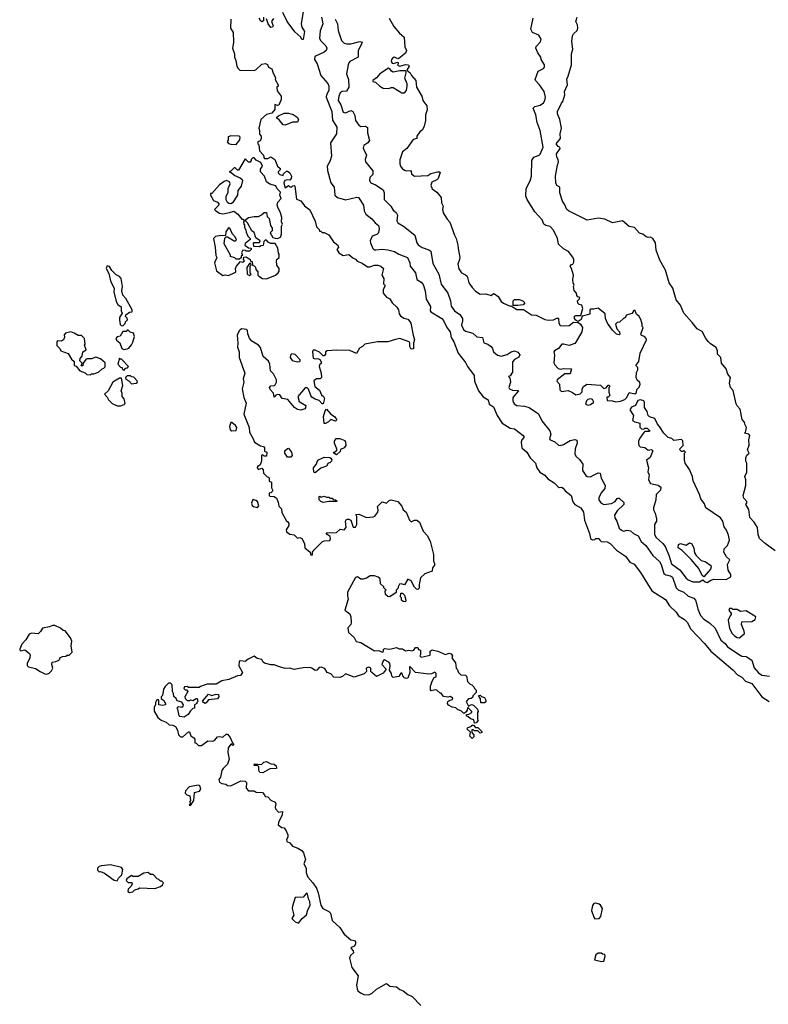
# Model space of a CAD drawing. Extents: x 2601477 to 2753313, y 449408 to 581029.
# Tile 11 of 203: x 2622220 to 2628943, y 473233 to 482081. Entities that reach past the tile are written whole.
import ezdxf

# ---------------------------------------------------------------- set-up
doc = ezdxf.new("R2010")
doc.units = 0

msp = doc.modelspace()

# ---------------------------------------------------------------- linework, layer by layer
at = {"layer": '0CON05XD'}
for points in [[(2624116.7, 482085), (2624113.3, 482005), (2624136, 481965), (2624141.2, 481875), (2624132, 481825), (2624150, 481775), (2624150, 481745), (2624162, 481715), (2624168.8, 481665), (2624181.2, 481641.2), (2624196.4, 481626.4), (2624326.4, 481623.6), (2624345, 481632.5), (2624395, 481682.5), (2624426.4, 481686.4), (2624445, 481680), (2624453.6, 481653.6), (2624485, 481640), (2624495, 481600), (2624512.5, 481575), (2624517.5, 481555), (2624513, 481543), (2624540, 481495), (2624540, 481485), (2624530, 481475), (2624533, 481443), (2624567.5, 481395), (2624567.5, 481365), (2624548.3, 481311.7), (2624535, 481310), (2624511.7, 481318.3), (2624512.5, 481275), (2624485, 481242.5), (2624435, 481230), (2624386.7, 481185), (2624366.7, 481105), (2624373.3, 481085), (2624373, 481053), (2624390, 481035), (2624390, 481015), (2624378.3, 480991.7), (2624360, 480985), (2624360, 480965), (2624367.5, 480957.5), (2624373, 480903), (2624410, 480865), (2624413, 480843), (2624420, 480835), (2624447, 480833), (2624475, 480850), (2624510, 480825), (2624536.4, 480766.4), (2624560, 480745), (2624558.3, 480731.7), (2624540, 480715), (2624540, 480705), (2624555, 480690), (2624585, 480680), (2624590, 480695), (2624615, 480720), (2624625, 480720), (2624647.5, 480705), (2624660, 480675), (2624657, 480653), (2624645, 480640), (2624625, 480642.5), (2624600, 480635), (2624592.5, 480615), (2624600, 480575), (2624605, 480570), (2624635, 480590), (2624645, 480580), (2624665, 480580), (2624671.7, 480588.3), (2624685, 480590), (2624690, 480585), (2624707, 480467), (2624745, 480453.3), (2624777, 480407), (2624825, 480372.5), (2624875, 480270), (2624885, 480220), (2624910, 480195), (2624911.7, 480181.7), (2624925, 480180), (2624935, 480170), (2624955, 480170), (2624995, 480146.7), (2625037.5, 480085), (2625077.5, 480055), (2625082.5, 480035), (2625067.5, 480015), (2625085, 479987.5), (2625125, 479963.3), (2625175, 479972.5), (2625211.2, 479941.2), (2625235, 479930), (2625251.2, 479911.2), (2625295, 479892.5), (2625345, 479861.2), (2625365, 479858.8), (2625406, 479874), (2625435, 479876.2), (2625462.5, 479865), (2625487.5, 479845), (2625472.5, 479785), (2625490, 479755), (2625488.3, 479708.3), (2625500, 479695), (2625500, 479685), (2625483, 479657), (2625483.3, 479625), (2625515, 479587.5), (2625543, 479573), (2625565, 479537.5), (2625608.3, 479498.3), (2625622.5, 479475), (2625628.3, 479438.3), (2625640.7, 479420.7), (2625669.3, 479399.3), (2625705, 479390), (2625725, 479370), (2625734.1, 479354.1), (2625752.5, 479245), (2625766.7, 479205), (2625757.5, 479175), (2625757, 479123), (2625735, 479120), (2625722.5, 479145), (2625722.5, 479175), (2625716.7, 479186.7), (2625635, 479216.7), (2625595, 479206), (2625525, 479187.5), (2625434.1, 479185.9), (2625320, 479165), (2625300, 479145), (2625270.7, 479129.3), (2625245, 479082.5), (2625185, 479107.5), (2625065, 479112.5), (2624980, 479105), (2624967.5, 479095), (2624965, 479070), (2624955, 479060), (2624945, 479060), (2624913.6, 479093.6), (2624875, 479110), (2624855, 479110), (2624850, 479095), (2624855, 479040), (2624875, 479032.5), (2624897, 479037), (2624916.4, 479026.4), (2624927.5, 479005), (2624927, 478993), (2624911.7, 478978.3), (2624910, 478965), (2624927.5, 478905), (2624930, 478865), (2624917, 478853), (2624885, 478852.5), (2624862.5, 478835), (2624870, 478785), (2624913.3, 478753.3), (2624929.3, 478709.3), (2624947.5, 478695), (2624956.7, 478676.7), (2624945, 478630), (2624935, 478630), (2624908.3, 478658.3), (2624875, 478670), (2624845, 478690), (2624833.3, 478705), (2624815, 478760), (2624801.7, 478771.7), (2624785, 478772.5), (2624717.5, 478695), (2624730.7, 478650.7), (2624790, 478615), (2624787, 478593), (2624780, 478585), (2624745, 478572.5), (2624715, 478576.7), (2624686.7, 478595), (2624628.3, 478668.3), (2624578.3, 478678.3), (2624555, 478710), (2624535, 478712.5), (2624521.7, 478708.3), (2624505, 478690), (2624500, 478725), (2624468.3, 478758.3), (2624462.5, 478775), (2624475, 478790), (2624507, 478793), (2624515, 478800), (2624526.2, 478825), (2624526.7, 478845), (2624498.3, 478898.3), (2624472.5, 478925), (2624466.7, 478985), (2624453.6, 479013.6), (2624406.7, 479055), (2624382.5, 479135), (2624365, 479156.7), (2624303.6, 479193.6), (2624285, 479220), (2624268.3, 479258.3), (2624267, 479287), (2624257, 479297), (2624215, 479302.5), (2624200, 479295), (2624190, 479285), (2624173.3, 479245), (2624180, 479175), (2624177, 479137), (2624190, 479095), (2624190.8, 479045), (2624241.2, 478905), (2624226.7, 478855), (2624233.3, 478825), (2624216.7, 478765), (2624233.8, 478685), (2624253.3, 478635), (2624233.8, 478535), (2624280, 478415), (2624283, 478373), (2624317.5, 478315), (2624327.5, 478285), (2624383, 478253), (2624410, 478245), (2624420, 478235), (2624420, 478205), (2624440, 478195), (2624435, 478160), (2624415, 478160), (2624405, 478170), (2624391.7, 478168.3), (2624392.5, 478115), (2624378.3, 478081.7), (2624365, 478070), (2624355, 478070), (2624352.5, 478055), (2624365, 478040), (2624395, 478050), (2624407.5, 478035), (2624410, 478005), (2624441.7, 477971.7), (2624455, 477970)], [(2624410, 482105), (2624408.3, 482071.7), (2624395, 482062.5), (2624385, 482067.5), (2624370, 482095)], [(2624499.5, 482090.5), (2624482.5, 482065), (2624497.5, 482025), (2624490, 482015), (2624475, 482012.5), (2624450, 482045), (2624435, 482090)], [(2624764.6, 482155), (2624749.1, 482045), (2624754.7, 482014.7), (2624776.7, 481975), (2624765, 481902.5), (2624755, 481902.5), (2624743.8, 481923.8), (2624691.1, 481971.1), (2624621.2, 482065), (2624582.5, 482145)], [(2624931.1, 482105), (2624943.8, 482045), (2624918.8, 481981.2), (2624911.2, 481915), (2624920, 481895), (2624970, 481845), (2624978.8, 481825), (2624971.2, 481805), (2624955, 481788), (2624870.7, 481749.3), (2624866.7, 481725), (2624892.5, 481685), (2624925, 481580), (2624986.7, 481506.7), (2624996.2, 481485), (2624996.2, 481445), (2624974, 481405), (2624973.8, 481385), (2625022.5, 481255), (2625029.7, 481179.7), (2625068, 481115), (2625065.8, 481054.2), (2625011.4, 480975), (2625020, 480855), (2625005, 480806.7), (2624982.5, 480765), (2624985.5, 480725), (2625013.1, 480615), (2625043.3, 480575), (2625051.5, 480505), (2625073.1, 480483.1), (2625145, 480461.4), (2625246.7, 480486.7), (2625263.3, 480483.3), (2625308.8, 480415), (2625313.9, 480363.9), (2625327.5, 480335), (2625383, 480293), (2625413.3, 480255), (2625441.2, 480231.2), (2625449.2, 480205), (2625442.9, 480165), (2625428.8, 480151.2), (2625384.5, 480135.5), (2625368.8, 480095), (2625370, 480075), (2625392, 480025), (2625404.4, 480014.4), (2625417, 480013), (2625475, 480018.5), (2625525, 480014.4), (2625585, 479996.9), (2625625, 479974.3), (2625703.6, 479943.6), (2625723.3, 479895), (2625726.2, 479865), (2625775.9, 479805.9), (2625787.5, 479745), (2625825, 479723.3), (2625845, 479702.5), (2625860.8, 479645), (2625870.9, 479570.9), (2625908, 479505), (2625907.5, 479465), (2625912.5, 479455), (2626010, 479395), (2626027, 479377), (2626055.9, 479315.9), (2626085.9, 479275.9), (2626093.8, 479225), (2626120, 479185), (2626158.8, 479085), (2626225, 479000), (2626242.5, 478965), (2626302.5, 478885), (2626303.6, 478833.6), (2626340, 478745), (2626382.3, 478692.3), (2626426.7, 478665), (2626435, 478627.5), (2626475, 478603.3), (2626508, 478525), (2626554, 478455), (2626625, 478411.4), (2626665, 478404), (2626741.2, 478345), (2626748.8, 478335), (2626746.7, 478325), (2626730, 478305), (2626723.8, 478285), (2626730, 478235), (2626775, 478193.3), (2626804.4, 478144.4), (2626852.5, 478095), (2626863.3, 478055), (2626890, 478015), (2626935, 477986.7), (2626963.3, 477955), (2627018.8, 477918.8), (2627055, 477882.5), (2627065, 477877.5), (2627085, 477880), (2627101.7, 477871.7), (2627118.3, 477848.3), (2627172, 477805), (2627188.3, 477748.3), (2627205, 477723.3), (2627258.8, 477695), (2627284, 477655), (2627293.3, 477585), (2627337.5, 477465), (2627345, 477420), (2627365, 477407.5), (2627385, 477410), (2627395, 477420), (2627425, 477420), (2627430, 477405), (2627443, 477393), (2627495, 477388), (2627523, 477373), (2627580, 477315), (2627659.7, 477259.7), (2627700, 477205), (2627738.3, 477188.3), (2627794.4, 477114.4), (2627897.3, 476947.3), (2628021.2, 476871.2), (2628056.2, 476815), (2628115, 476756.2), (2628136.2, 476725), (2628190.5, 476690.5), (2628215, 476667.5), (2628246.7, 476605), (2628370, 476475), (2628426.2, 476405), (2628625, 476240), (2628666.7, 476195), (2628705, 476171.2), (2628737.6, 476137.6), (2628796.2, 476115), (2628885.7, 475995.7), (2628950, 475955)], [(2625053.1, 482085), (2625075.6, 482045), (2625080, 481985), (2625108.8, 481895), (2625135, 481871.4), (2625155, 481862.9), (2625195, 481864.3), (2625275.7, 481885.7), (2625295, 481880), (2625288.1, 481855), (2625258.6, 481805), (2625260, 481745), (2625185.7, 481704.3), (2625176, 481694), (2625171.2, 481675), (2625155.6, 481595), (2625172.5, 481545), (2625176.2, 481473.8), (2625155, 481439.2), (2625115, 481436.8), (2625097.1, 481425), (2625085.4, 481395.4), (2625080, 481355), (2625104, 481315), (2625125, 481249.2), (2625145.5, 481244.5), (2625195, 481264), (2625213.3, 481255), (2625230.5, 481220.5), (2625236.2, 481175), (2625265, 481132.5), (2625285, 481122.5), (2625325, 481123.3), (2625343.6, 481113.6), (2625343.3, 481065), (2625362.5, 480995), (2625348, 480975), (2625310.5, 480949.5), (2625304.1, 480925.9), (2625334.2, 480865), (2625322.7, 480825), (2625325, 480803.8), (2625392.2, 480722.2), (2625391.3, 480688.7), (2625365, 480662), (2625361.2, 480635), (2625375, 480614.5), (2625416.2, 480596.2), (2625485, 480551.2), (2625494.4, 480525), (2625494, 480464), (2625554.2, 480405), (2625575, 480370), (2625601.7, 480348.3), (2625613.3, 480325), (2625606.1, 480275), (2625615, 480254.5), (2625665.6, 480225), (2625768.6, 480145), (2625787.2, 480077.2), (2625799.1, 480059.1), (2625835, 480034.4), (2625895, 480014.2), (2625910.9, 480000.9), (2625929.1, 479889.1), (2625984, 479795), (2626005.8, 479705), (2626066, 479625), (2626088, 479555), (2626095, 479507.5), (2626126.2, 479465), (2626173.2, 479433.2), (2626195.7, 479395), (2626197.1, 479375), (2626187.5, 479335), (2626205, 479297.5), (2626225, 479282.9), (2626290, 479265), (2626325, 479230), (2626376.1, 479226.1), (2626388.3, 479178.3), (2626424.2, 479164.2), (2626452.9, 479142.9), (2626465, 479127.5), (2626476, 479095), (2626511.2, 479065), (2626545, 479056.9), (2626597.6, 479072.4), (2626635, 479096), (2626665, 479104), (2626695, 479093.3), (2626710.7, 479070.7), (2626701.7, 479048.3), (2626663.6, 479026.4), (2626645.8, 479005), (2626645.7, 478914.3), (2626625, 478880), (2626610, 478875), (2626621.7, 478861.7), (2626628.8, 478825), (2626613.6, 478776.4), (2626617.5, 478765), (2626645, 478752.5), (2626695, 478750), (2626700, 478745), (2626650, 478685), (2626648, 478655), (2626659.5, 478629.5), (2626685, 478613.8), (2626755, 478606.7), (2626795, 478596), (2626878.3, 478538.3), (2626908, 478475), (2626982.5, 478385), (2626989.2, 478355), (2626976.7, 478315), (2626984.2, 478304.2), (2627026.1, 478286.1), (2627057.5, 478257.5), (2627075, 478253.3), (2627105, 478263.3), (2627165, 478300.8), (2627205, 478308.8), (2627223, 478303), (2627227, 478277), (2627207.5, 478225), (2627207, 478177), (2627217, 478157), (2627247.7, 478127.7), (2627277, 478087), (2627275, 478030), (2627303.3, 477985), (2627316.1, 477976.1), (2627345, 477974.2), (2627372.9, 477987.1), (2627415, 478010), (2627432.5, 478005), (2627442.3, 477962.3), (2627478.6, 477895), (2627475, 477866.7), (2627441.2, 477828.8), (2627420, 477785), (2627420, 477765), (2627438.3, 477738.3), (2627465, 477723.8), (2627535, 477733.8), (2627569.3, 477750.7), (2627585, 477777.5), (2627595, 477782.5), (2627605, 477782.5), (2627645, 477742.5), (2627645, 477723.3), (2627585, 477667.5), (2627561.7, 477628.3), (2627563.8, 477605), (2627583.9, 477573.9), (2627605, 477512.5), (2627625, 477492.5), (2627643.6, 477483.6), (2627675, 477492.5), (2627705, 477487.5), (2627732.5, 477465), (2627773.9, 477443.9), (2627800.9, 477390.9), (2627843.3, 477355), (2627906.7, 477265), (2627965, 477211.2), (2627980, 477185), (2628005.4, 477105.4), (2628022.1, 477092.1), (2628065, 477082.5), (2628081.4, 477071.4), (2628114.5, 476974.5), (2628135, 476957.1), (2628185, 476937.1), (2628225, 476900.8), (2628275, 476883.8), (2628288.8, 476865), (2628297.1, 476835), (2628310, 476785), (2628335.5, 476725.5), (2628365, 476694.2), (2628415, 476660), (2628465, 476612.9), (2628516.9, 476505), (2628555, 476475.8), (2628576, 476445), (2628689.3, 476369.3), (2628705, 476361.4), (2628745, 476359.2), (2628794.2, 476325), (2628815, 476258), (2628855, 476211.1), (2628885, 476190.5), (2628953.1, 476183.1)], [(2625537.5, 482095), (2625579.7, 482019.7), (2625630.3, 481960.3), (2625673.9, 481923.9), (2625678.3, 481838.3), (2625692.5, 481805), (2625685, 481780), (2625625, 481732.5), (2625615, 481730), (2625585, 481743.3), (2625575, 481741.2), (2625560, 481725), (2625557, 481707), (2625565, 481690), (2625575, 481687.5), (2625615, 481700), (2625620, 481685), (2625611.7, 481671.7), (2625635, 481662.5), (2625685, 481678.8), (2625712.5, 481675), (2625716.7, 481665), (2625698.3, 481628.3), (2625727.5, 481605), (2625739.3, 481579.3), (2625776.7, 481535), (2625783.3, 481475), (2625831.2, 481395), (2625841.2, 481355), (2625877.3, 481307.3), (2625879.5, 481270.5), (2625863.8, 481225), (2625863.8, 481175), (2625851.2, 481125), (2625838.3, 481091.7), (2625815, 481072.5), (2625787.5, 481035), (2625787.5, 481015), (2625755, 481003.3), (2625695.6, 480924.4), (2625657.5, 480895), (2625633, 480823), (2625633.3, 480785), (2625640, 480765), (2625655, 480743.3), (2625675, 480730), (2625695, 480722.5), (2625730, 480725), (2625737, 480717), (2625737.5, 480695), (2625765, 480673.8), (2625885, 480682.5), (2625911.9, 480698.1), (2625973.6, 480713.6), (2625992.5, 480712.5), (2625997, 480707), (2625977.5, 480655), (2625965, 480642.5), (2625920, 480620), (2625913.6, 480593.6), (2625925, 480562.5), (2625965, 480530), (2626003.9, 480483.9), (2626008.8, 480435), (2626023.8, 480405), (2626018.6, 480375), (2626022.5, 480345), (2626057.6, 480287.6), (2626082.7, 480262.7), (2626124, 480145), (2626141.2, 480115), (2626156.1, 480056.1), (2626156.4, 480023.6), (2626171.4, 479945), (2626170, 479925), (2626154, 479885), (2626163.4, 479843.4), (2626186.7, 479805), (2626225, 479788.8), (2626240, 479775), (2626254, 479715), (2626282.9, 479675), (2626315, 479641.2), (2626355, 479613.8), (2626405, 479617.5), (2626455, 479602.5), (2626475, 479620), (2626485, 479617.5), (2626517.5, 479595), (2626545, 479550), (2626565, 479533.8), (2626625, 479507.5), (2626635, 479510), (2626685, 479477.5), (2626745, 479476.7), (2626815, 479430), (2626857, 479427), (2626935, 479387.5), (2626969.3, 479380.7), (2627015, 479382.5), (2627045, 479400), (2627055, 479400), (2627060, 479395), (2627063.3, 479355), (2627075, 479333.3), (2627105, 479328.8), (2627156.1, 479333.9), (2627195, 479362.5), (2627235, 479360), (2627257.5, 479345), (2627273.3, 479315), (2627270, 479275), (2627215, 479182.5), (2627205, 479172.5), (2627155, 479152.5), (2627105, 479166.2), (2627090, 479165), (2627057.5, 479125), (2627023.9, 479106.1), (2627017.5, 479095), (2627022.5, 479065), (2627018.3, 478998.3), (2627025, 478980), (2627057, 478947), (2627075, 478940), (2627105, 478948), (2627176.7, 478945), (2627165, 478897.5), (2627115, 478898), (2627046.7, 478845), (2627042.5, 478832.5), (2627067, 478807), (2627070, 478755), (2627085, 478740), (2627145, 478747.5), (2627185, 478730), (2627215, 478710), (2627255, 478717.5), (2627271.7, 478738.3), (2627272.5, 478765), (2627282.5, 478785), (2627313.6, 478806.4), (2627435, 478796.2), (2627465, 478767.5), (2627488.3, 478771.7), (2627505, 478797.5), (2627515, 478797.5), (2627520, 478785), (2627510, 478775), (2627510, 478735), (2627520, 478705), (2627505, 478690), (2627491.7, 478688.3), (2627495, 478660), (2627545, 478657.5), (2627575, 478647.5), (2627615, 478653.3)], [(2627615, 478653.3), (2627655, 478667.5), (2627673.6, 478686.4), (2627695, 478730), (2627745, 478720), (2627758.3, 478731.7), (2627763, 478757), (2627782.5, 478777.5), (2627793.3, 478805), (2627790.7, 478820.7), (2627765, 478842.5), (2627757.5, 478865), (2627758.3, 478911.7), (2627770, 478935), (2627770, 478955), (2627752.5, 478975), (2627781.7, 479008.3), (2627792.5, 479085), (2627850, 479205), (2627847, 479217), (2627830, 479235), (2627805, 479242.5), (2627797.5, 479255), (2627820, 479315), (2627810, 479325), (2627810, 479345), (2627797, 479387), (2627783, 479413), (2627760, 479435), (2627745, 479470), (2627730, 479465), (2627730, 479455), (2627718.3, 479441.7), (2627670, 479425), (2627655, 479400), (2627645, 479400), (2627608.3, 479361.7), (2627585, 479360), (2627570, 479345), (2627583, 479303), (2627607, 479277), (2627610, 479255), (2627605, 479250), (2627580, 479255), (2627545, 479290), (2627500, 479355), (2627482.5, 479395), (2627478.3, 479438.3), (2627415, 479490), (2627375, 479480), (2627345, 479480), (2627340, 479475), (2627340, 479435), (2627271.7, 479418.3), (2627263, 479387), (2627235, 479370), (2627215, 479380), (2627202.5, 479395), (2627203, 479417), (2627215, 479422.5), (2627258.3, 479421.7), (2627276.7, 479485), (2627270, 479515), (2627245, 479522.5), (2627233.3, 479535), (2627230, 479555), (2627248.3, 479571.7), (2627250, 479585), (2627231.7, 479591.7), (2627223, 479603), (2627220, 479625), (2627198.3, 479648.3), (2627192.5, 479685), (2627200, 479695), (2627190, 479715), (2627186.7, 479745), (2627193.3, 479785), (2627176.2, 479846.2), (2627162.5, 479865), (2627175, 479880), (2627186.4, 479883.6), (2627196.4, 479903.6), (2627196.4, 479926.4), (2627188.3, 479948.3), (2627149.3, 479999.3), (2627105, 480022.5), (2627057.5, 480065), (2627048.8, 480115), (2627015, 480190), (2626985, 480222), (2626945, 480230.8), (2626926, 480245), (2626911.4, 480281.4), (2626846, 480355), (2626778.8, 480465), (2626766.7, 480495), (2626767.5, 480565), (2626805, 480633.3), (2626817.5, 480675), (2626818, 480815), (2626838.8, 480845), (2626885, 480862.9), (2626895, 480872.5), (2626921.5, 480935), (2626893.1, 481085), (2626867.4, 481157.4), (2626856.2, 481226.2), (2626831.2, 481285), (2626845, 481301.2), (2626895, 481314.4), (2626923.1, 481335), (2626937.5, 481355), (2626940.9, 481385), (2626930.5, 481435), (2626887.3, 481497.3), (2626851.2, 481535), (2626850, 481545), (2626875, 481620), (2626925, 481643.3), (2626933.3, 481655), (2626932.5, 481675), (2626903, 481723), (2626900, 481745), (2626873.9, 481783.9), (2626856.7, 481825), (2626859.3, 481840.7), (2626898.3, 481881.7), (2626902, 481905), (2626881.2, 481941.2), (2626825, 481966.7), (2626810, 481995), (2626832.5, 482095)], [(2629005, 477307.5), (2628915, 477373.3), (2628865, 477420), (2628852.5, 477455), (2628847, 477517), (2628816.4, 477566.4), (2628778.3, 477608.3), (2628769.3, 477679.3), (2628742.5, 477725), (2628751.7, 477738.3), (2628751.7, 477751.7), (2628722, 477782), (2628718.8, 477805), (2628742.5, 477895), (2628742.5, 477945), (2628733.3, 477975), (2628750, 478015), (2628750, 478095), (2628742.5, 478115), (2628742.5, 478145), (2628751.7, 478168.3), (2628770, 478185), (2628757.5, 478215), (2628771.7, 478258.3), (2628767.5, 478305), (2628777.5, 478345), (2628767, 478357), (2628730, 478365), (2628737.5, 478372.5), (2628746.4, 478416.4), (2628732.5, 478445), (2628730, 478465), (2628708.3, 478488.3), (2628691.7, 478581.7), (2628665, 478610), (2628655, 478630), (2628628.8, 478748.8), (2628602.5, 478775), (2628593.3, 478815), (2628603.3, 478865), (2628580, 478895), (2628563.3, 478945), (2628523.3, 478995), (2628517.5, 479045), (2628487.5, 479075), (2628486.4, 479106.4), (2628476.1, 479136.1), (2628425, 479167.5), (2628407.5, 479185), (2628382.5, 479215), (2628349.3, 479279.3), (2628305, 479303.3), (2628260.5, 479360.5), (2628185, 479442.5), (2628155, 479516.7), (2628116.2, 479565), (2628085, 479670), (2628053.8, 479715), (2628019.7, 479829.7), (2627970.5, 479920.5), (2627935, 480010), (2627928.8, 480075), (2627905, 480116.2), (2627885, 480128), (2627865, 480123.3), (2627845, 480130), (2627815, 480153.3), (2627785, 480163.8), (2627742.5, 480215), (2627694.1, 480224.1), (2627635, 480272.5), (2627545, 480256.7), (2627475, 480290), (2627415, 480298), (2627315, 480280), (2627147.5, 480365), (2627133.3, 480375), (2627113.6, 480423.6), (2627095, 480450), (2627070, 480525), (2627070, 480575), (2627045, 480592.5), (2627033.9, 480613.9), (2627031.2, 480675), (2627048.8, 480775), (2627060, 480805), (2627056.2, 480825), (2627043.8, 480845), (2627040, 480875), (2627072.5, 480925), (2627070, 480935), (2627055, 480942.5), (2627037.5, 480965), (2627077, 481013), (2627073.8, 481055), (2627086.4, 481106.4), (2627071.2, 481185), (2627050, 481235), (2627050, 481255), (2627085, 481330), (2627097.5, 481345), (2627116.7, 481405), (2627113.3, 481435), (2627140, 481495), (2627133.8, 481546.2), (2627147, 481573), (2627176.2, 481675), (2627176.7, 481775), (2627186.7, 481815), (2627178, 481885), (2627184.1, 481935.9), (2627193.3, 481955), (2627225.8, 481984.2), (2627231.2, 482005), (2627228.8, 482035), (2627214.2, 482064.2), (2627226, 482105)], [(2625675, 481422.5), (2625692.5, 481445), (2625700, 481485), (2625700, 481505), (2625680, 481555), (2625690, 481605), (2625690, 481615), (2625681.7, 481621.7), (2625635, 481622.5), (2625575, 481610), (2625558.3, 481618.3), (2625545, 481640), (2625533, 481647), (2625455, 481593.3), (2625425, 481557.5), (2625390, 481535), (2625390, 481525), (2625415, 481520), (2625453.9, 481483.9), (2625485, 481466.7), (2625535, 481463.3), (2625555, 481472.5), (2625575, 481473.3), (2625653, 481423), (2625675, 481422.5)], [(2624605, 481132.5), (2624585, 481137.5), (2624551.7, 481181.7), (2624530, 481195), (2624530, 481205), (2624543.9, 481216.1), (2624595, 481240), (2624635, 481240), (2624675, 481230), (2624712.5, 481205), (2624722.5, 481185), (2624715, 481160), (2624670.7, 481159.3), (2624605, 481132.5)], [(2624165, 480960), (2624197, 481003), (2624200, 481025), (2624190, 481035), (2624115, 481036.7), (2624091.7, 481028.3), (2624091.7, 480998.3), (2624082.5, 480985), (2624095, 480970), (2624115, 480962.5), (2624165, 480960)], [(2624435, 479753.8), (2624517.5, 479785), (2624541.2, 479805), (2624548.8, 479821.2), (2624550, 479845), (2624530, 479875), (2624527.5, 479915), (2624530, 479925), (2624550, 479945), (2624550, 479975), (2624543, 479983), (2624537, 480027), (2624515, 480070), (2624475, 480070), (2624451.7, 480081.7), (2624435, 480100), (2624425, 480100), (2624411.7, 480088.3), (2624407, 480053), (2624385, 480050), (2624375, 480040), (2624321.7, 480041.7), (2624320, 480075), (2624325, 480080), (2624375, 480080), (2624380, 480095), (2624341.7, 480121.7), (2624325, 480170), (2624303.3, 480183.3), (2624267, 480257), (2624251.7, 480271.7), (2624250, 480285), (2624275, 480302.5), (2624327, 480313), (2624365, 480312.5), (2624393, 480327), (2624415, 480347.5), (2624435, 480350), (2624443, 480313), (2624460, 480295), (2624473, 480233), (2624486.4, 480206.4), (2624487.5, 480185), (2624470, 480165), (2624480, 480145), (2624493.6, 480123.6), (2624515, 480116.7), (2624536.4, 480113.6), (2624563, 480127), (2624570, 480155), (2624570, 480225), (2624580, 480245), (2624572.5, 480265), (2624573.3, 480305), (2624563.3, 480345), (2624537.5, 480395), (2624533.3, 480415), (2624539.3, 480440.7), (2624567.5, 480475), (2624557.5, 480505), (2624561.7, 480531.7), (2624531.7, 480561.7), (2624519.3, 480589.3), (2624465, 480603.3), (2624437.5, 480625), (2624417.5, 480675), (2624382.5, 480715), (2624383, 480737), (2624400, 480765), (2624386.4, 480796.4), (2624345, 480817.5), (2624325, 480840), (2624315, 480840), (2624300, 480825), (2624300, 480815), (2624288.3, 480801.7), (2624275, 480800), (2624245, 480830), (2624185, 480730), (2624175, 480730), (2624155, 480750), (2624145, 480750), (2624118.3, 480721.7), (2624100, 480715), (2624118.3, 480708.3), (2624151.7, 480681.7), (2624200.7, 480660.7), (2624217.5, 480645), (2624220, 480635), (2624207.5, 480585), (2624180, 480545), (2624176.7, 480505), (2624132.5, 480435), (2624115, 480426.7), (2624098.3, 480428.3), (2624087, 480437), (2624073.6, 480463.6), (2624073.6, 480496.4), (2624091.7, 480528.3), (2624093.3, 480565), (2624110, 480605), (2624103, 480623), (2624077, 480637), (2624055, 480627.5), (2624015, 480596.7), (2623945, 480520), (2623935, 480520), (2623932.5, 480505), (2623960, 480455), (2623995, 480442.5), (2624007.5, 480425), (2624005, 480410), (2623970, 480375), (2623980, 480365), (2624015, 480343.3), (2624045, 480336.7), (2624105, 480347.5), (2624141.7, 480361.7), (2624180, 480335), (2624215, 480290), (2624225, 480290), (2624238.3, 480278.3), (2624230, 480265), (2624233, 480243), (2624240, 480235), (2624237.5, 480215), (2624251.7, 480191.7), (2624253, 480173), (2624270, 480135), (2624290, 480115), (2624290, 480105), (2624245, 480070), (2624242.5, 480055), (2624275, 480030), (2624298.3, 480028.3), (2624300, 480015), (2624285, 480000), (2624255, 480000), (2624247, 480007), (2624225, 480010), (2624212.5, 479985), (2624220, 479965), (2624210, 479955), (2624208.3, 479941.7), (2624195, 479930), (2624165, 479930), (2624151.7, 479941.7), (2624113.3, 479953.3), (2624112.5, 479965), (2624057, 480067), (2624063, 480117), (2624075, 480130), (2624085, 480130), (2624145, 480092.5), (2624157, 480093), (2624166.4, 480103.6), (2624155, 480130), (2624130, 480155), (2624108.3, 480208.3), (2624095, 480210), (2624072.5, 480175), (2624068.3, 480141.7), (2624045, 480137.5), (2624025, 480142.5), (2623978.3, 480131.7), (2623960, 480115), (2623976.1, 480036.1), (2623980.7, 479960.7), (2623990, 479945), (2623970, 479895), (2623986.2, 479825), (2624045, 479782.5), (2624065, 479787.5), (2624096.4, 479783.6), (2624151.7, 479808.3), (2624160, 479815), (2624157.5, 479845), (2624167.5, 479865), (2624201.7, 479908.3), (2624225, 479902.5), (2624240, 479915), (2624230, 479925), (2624231.7, 479948.3), (2624255, 479950), (2624290, 479925), (2624291.7, 479911.7), (2624308.3, 479908.3), (2624310, 479875), (2624325, 479870), (2624337, 479857), (2624340, 479835), (2624357.5, 479815), (2624360, 479785), (2624367.5, 479775), (2624400, 479755), (2624435, 479753.8)], [(2623145, 479330), (2623168.3, 479351.7), (2623170, 479365), (2623187.5, 479385), (2623185, 479400), (2623170, 479415), (2623171.7, 479428.3), (2623205, 479452.5), (2623230, 479455), (2623230, 479475), (2623172.5, 479575), (2623147.5, 479605), (2623137.5, 479645), (2623143, 479683), (2623130, 479755), (2623115, 479772.5), (2623085, 479787.5), (2623046, 479826), (2623025, 479862.5), (2623005, 479870), (2622997.5, 479845), (2623021.7, 479801.7), (2623036.2, 479735), (2623067.5, 479665), (2623066.7, 479635), (2623085, 479550), (2623100.7, 479520.7), (2623131.7, 479501.7), (2623132.5, 479465), (2623140, 479445), (2623117.5, 479405), (2623117.5, 479385), (2623123, 479343), (2623131.7, 479331.7), (2623145, 479330)], [(2624285, 479782.5), (2624300, 479795), (2624290, 479805), (2624290, 479865), (2624300, 479875), (2624295, 479890), (2624285, 479890), (2624260, 479855), (2624263, 479793), (2624285, 479782.5)], [(2626651.7, 479511.7), (2626653.3, 479555), (2626665, 479567.5), (2626705, 479566.7), (2626740, 479555), (2626757, 479537), (2626741.7, 479518.3), (2626695, 479512.5), (2626651.7, 479511.7)], [(2622855, 478890), (2622865, 478900), (2622885, 478900), (2622926.7, 478913.3), (2622960, 478945), (2622975, 478950), (2622987, 478963), (2622987, 478997), (2622945, 479032.5), (2622905, 479047.5), (2622865, 479032.5), (2622827, 479033), (2622815, 479027.5), (2622790, 478995), (2622788.3, 478971.7), (2622771.7, 478971.7), (2622780, 478995), (2622760, 479015), (2622762.5, 479035), (2622781.7, 479058.3), (2622787.5, 479095), (2622817.5, 479115), (2622802.5, 479155), (2622807.5, 479165), (2622802.5, 479215), (2622775, 479242.5), (2622745, 479242.5), (2622710, 479265), (2622680, 479275), (2622630, 479265), (2622620.7, 479249.3), (2622621.7, 479228.3), (2622612.5, 479205), (2622596.4, 479193.6), (2622560, 479195), (2622552.5, 479185), (2622553, 479153), (2622580, 479125), (2622590, 479105), (2622655, 479080), (2622685, 479030), (2622708.3, 479008.3), (2622710, 478975), (2622728.3, 478968.3), (2622760, 478925), (2622808.3, 478908.3), (2622823, 478893), (2622855, 478890)], [(2623155, 479117.5), (2623185, 479123.3), (2623199.3, 479130.7), (2623225, 479160), (2623237, 479183), (2623250, 479235), (2623243, 479263), (2623213, 479273), (2623195, 479290), (2623185, 479290), (2623175, 479280), (2623145, 479280), (2623123, 479237), (2623095, 479230), (2623084, 479215), (2623090.5, 479200.5), (2623118.3, 479178.3), (2623137, 479127), (2623155, 479117.5)], [(2624715, 479007.5), (2624735, 479010), (2624740, 479015), (2624737.5, 479025), (2624695, 479072.5), (2624665, 479077.5), (2624652.5, 479065), (2624650, 479045), (2624668, 479018), (2624715, 479007.5)], [(2623155, 478930), (2623171.7, 478948.3), (2623188.3, 478951.7), (2623197.5, 478965), (2623135, 479030), (2623125, 479030), (2623115, 479040), (2623102.5, 478985), (2623125, 478960), (2623140, 478955), (2623140, 478945), (2623155, 478930)], [(2623125, 478612.5), (2623157.5, 478622.5), (2623167.5, 478632.5), (2623157.5, 478675), (2623140, 478695), (2623140, 478725), (2623132.5, 478745), (2623147.5, 478795), (2623135, 478860), (2623115, 478860), (2623055, 478822.5), (2623013, 478747), (2622982.5, 478715), (2623005, 478690), (2623017.5, 478665), (2623051.7, 478631.7), (2623095, 478612.5), (2623125, 478612.5)], [(2623225, 478810), (2623265, 478813.3), (2623276.7, 478825), (2623276.4, 478836.4), (2623245, 478870), (2623223, 478873), (2623215, 478880), (2623185, 478880), (2623170, 478865), (2623171.7, 478851.7), (2623200, 478835), (2623225, 478810)], [(2627325, 478617.5), (2627345, 478623.8), (2627377.5, 478645), (2627365, 478667.5), (2627345, 478672.5), (2627323.3, 478666.7), (2627310, 478655), (2627300, 478625), (2627325, 478617.5)], [(2628395, 477023.3), (2628426.4, 477043.6), (2628455, 477053.3), (2628565, 477050), (2628607, 477073), (2628606.7, 477095), (2628583, 477133), (2628577.5, 477185), (2628596.4, 477226.4), (2628566.7, 477255), (2628543.6, 477296.4), (2628546.7, 477325), (2628576.2, 477355), (2628596.2, 477405), (2628585, 477450), (2628566.7, 477495), (2628546.7, 477525), (2628536.2, 477575), (2628515, 477603.3), (2628383.6, 477693.6), (2628370.7, 477730.7), (2628336.7, 477775), (2628326.7, 477815), (2628268.3, 477938.3), (2628262.5, 477975), (2628235, 478040), (2628197.5, 478095), (2628190, 478125), (2628190, 478185), (2628200, 478195), (2628185, 478210), (2628175, 478200), (2628165, 478200), (2628150, 478215), (2628151.7, 478228.3), (2628180, 478255), (2628177, 478297), (2628165, 478310), (2628095, 478300), (2628078.3, 478318.3), (2628045, 478327.5), (2628004.1, 478364.1), (2627966.7, 478425), (2627946.7, 478445), (2627925, 478496.7), (2627875, 478512.5), (2627863.8, 478523.8), (2627855, 478560), (2627830, 478595), (2627832.5, 478645), (2627825, 478657.5), (2627796.2, 478666.2), (2627770.7, 478659.3), (2627750, 478615), (2627715, 478600), (2627700, 478575), (2627732.5, 478525), (2627725, 478480), (2627745, 478467.5), (2627790, 478455), (2627790.7, 478420.7), (2627803, 478403), (2627825, 478400), (2627835, 478410), (2627855, 478410), (2627880, 478385), (2627875, 478380), (2627835, 478380), (2627825, 478370), (2627788.3, 478321.7), (2627777.5, 478295), (2627777.5, 478275), (2627780, 478255), (2627791.7, 478241.7), (2627835, 478237.5), (2627865, 478212.5), (2627895, 478220), (2627907, 478207), (2627883, 478147), (2627848.3, 478121.7), (2627867.5, 478055), (2627862.5, 478015), (2627873.3, 477995), (2627867.5, 477945), (2627885, 477912.5), (2627955, 477897.5), (2627979.3, 477879.3), (2627976.1, 477853.9), (2627937.5, 477815), (2627932.5, 477765), (2627913, 477693), (2627912.5, 477675), (2627927.5, 477645), (2627940, 477595), (2627940, 477575), (2627922.5, 477545), (2627920, 477455), (2627935, 477426.7), (2627994.5, 477374.5), (2628015.5, 477345.5), (2628050, 477270), (2628075, 477191.2), (2628151.2, 477135), (2628202.5, 477065), (2628225, 477047.5), (2628265, 477030), (2628325, 477030), (2628355, 477047.5), (2628375, 477030), (2628395, 477023.3)], [(2624965, 478452.5), (2624953, 478453), (2624948.8, 478515), (2624963, 478567), (2624975, 478580), (2625015, 478537.5), (2625046.4, 478516.4), (2625067.5, 478485), (2625055, 478472.5), (2625015, 478487.5), (2624993, 478467), (2624965, 478452.5)], [(2624125, 478387.5), (2624165, 478390), (2624170, 478415), (2624156.7, 478435), (2624125, 478460), (2624115, 478460), (2624103.8, 478425), (2624110, 478395), (2624125, 478387.5)], [(2625065, 478170), (2625040, 478185), (2625040, 478195), (2625058.3, 478201.7), (2625070, 478215), (2625047.5, 478275), (2625047.5, 478295), (2625063, 478317), (2625095, 478317.5), (2625139.3, 478299.3), (2625146.7, 478285), (2625148.8, 478255), (2625135, 478232.5), (2625101.7, 478218.3), (2625098.3, 478201.7), (2625065, 478170)], [(2624655, 478150), (2624625, 478150), (2624601.2, 478185), (2624602.3, 478207.7), (2624625, 478227.5), (2624635, 478230), (2624660, 478195), (2624666.7, 478163.3), (2624655, 478150)], [(2624875, 478010), (2624862.5, 478015), (2624857.5, 478055), (2624882.5, 478085), (2624897, 478123), (2624955, 478150), (2625005, 478147.5), (2625015, 478140), (2625022.5, 478125), (2625020, 478115), (2625005, 478100), (2624990, 478095), (2624975, 478067.5), (2624925, 478050), (2624875, 478010)], [(2624455, 477970), (2624460, 477965), (2624460, 477935), (2624480, 477925), (2624480, 477875), (2624490, 477855), (2624490, 477845), (2624475, 477830), (2624460, 477825), (2624460, 477805), (2624465, 477800), (2624505, 477797.5), (2624525, 477780), (2624542.5, 477745), (2624548.3, 477708.3), (2624570, 477685), (2624573, 477653), (2624611.7, 477581.7), (2624629.3, 477569.3), (2624637.5, 477555), (2624637.5, 477535), (2624613, 477497), (2624615, 477480), (2624645, 477457.5), (2624685, 477452.5), (2624715, 477422.5), (2624735, 477427.5), (2624755, 477420), (2624777.5, 477375), (2624780, 477335), (2624830, 477295), (2624835, 477270), (2624848.3, 477271.7), (2624850, 477295), (2624863.6, 477316.4), (2624939.5, 477390.5), (2624955, 477398.8), (2625005, 477400), (2625012.5, 477415), (2625007, 477437), (2624980, 477455), (2624971.7, 477468.3), (2625065, 477472.5), (2625098.3, 477501.7), (2625135, 477497.5), (2625153, 477517), (2625146, 477575), (2625153, 477587), (2625165, 477592), (2625175, 477593.8), (2625193.3, 477585), (2625215, 477520), (2625235, 477520), (2625247.5, 477545), (2625246.7, 477616.7), (2625240, 477635), (2625265, 477636.7), (2625335, 477607.5), (2625395, 477612.5), (2625409.3, 477620.7), (2625437.5, 477655), (2625440, 477675), (2625433, 477707), (2625475, 477747.5), (2625515, 477737.5), (2625539.3, 477760.7), (2625555, 477766.7), (2625615, 477750), (2625650.7, 477710.7), (2625662.5, 477675), (2625691.2, 477655), (2625720, 477585), (2625735, 477570), (2625765, 477583.3), (2625787.5, 477582.5), (2625810, 477565), (2625842.5, 477485), (2625878.8, 477445), (2625906.2, 477395), (2625936, 477275), (2625937, 477217), (2625946.2, 477195), (2625945, 477180), (2625927.5, 477155), (2625923.6, 477126.4), (2625857.7, 477102.3), (2625820, 477065), (2625806.7, 477005), (2625806.4, 476973.6), (2625795, 476960), (2625785, 476962.5), (2625765, 476982.5), (2625737, 477037), (2625705, 477052.5), (2625675, 477002.5), (2625645, 477012.5), (2625630.7, 477009.3), (2625617.5, 476985), (2625617.5, 476972.5), (2625600, 476955), (2625600, 476935), (2625545, 476893.8), (2625525, 476896.7), (2625506.7, 476915), (2625502.5, 476947.5), (2625510, 476955), (2625490, 476975), (2625490, 476985), (2625461.7, 477011.7), (2625457.5, 477055), (2625440.7, 477070.7), (2625405, 477083.3), (2625367, 477083), (2625335, 477062.5), (2625305, 477052.5), (2625285, 477052.5), (2625255, 477073.3), (2625235, 477067.5), (2625163, 476937), (2625162.5, 476905), (2625170, 476875), (2625140, 476775), (2625185, 476742.5), (2625193.6, 476713.6), (2625198, 476665), (2625192.7, 476647.3), (2625167.5, 476615), (2625172.5, 476575), (2625225, 476530), (2625241.7, 476491.7), (2625285, 476483.3), (2625405, 476410), (2625445, 476412.5), (2625475, 476397.5), (2625487, 476403), (2625488.3, 476421.7), (2625495, 476430), (2625543, 476423), (2625605, 476438.8), (2625628.3, 476428.3), (2625657, 476427), (2625685, 476410), (2625715, 476416.7), (2625745, 476410), (2625760, 476415), (2625775, 476440), (2625795, 476440), (2625801.7, 476421.7), (2625820, 476415), (2625820, 476375), (2625812.5, 476365), (2625825, 476352.5), (2625905, 476370), (2625907.5, 476405), (2625925, 476417.5), (2625975, 476406.7), (2626045, 476377.5), (2626077, 476387), (2626095, 476382.5), (2626106.7, 476365), (2626100, 476345), (2626135, 476300), (2626140, 476255), (2626150, 476245), (2626160, 476215), (2626183, 476193), (2626225, 476190), (2626232.5, 476182.5), (2626242.5, 476135), (2626265, 476110), (2626280, 476105), (2626300, 476085), (2626305, 476070), (2626320, 476055), (2626320, 476035), (2626290, 476005), (2626288.3, 475991.7), (2626275, 475980), (2626251.7, 475978.3), (2626230, 475955), (2626251.7, 475911.7), (2626277, 475927), (2626295, 475920), (2626330, 475885), (2626337.5, 475865), (2626330, 475855), (2626330, 475795), (2626337, 475783), (2626318.3, 475761.7), (2626305, 475760), (2626298.3, 475788.3), (2626268.3, 475798.3), (2626245, 475820), (2626231.7, 475821.7), (2626231.7, 475838.3), (2626255, 475840), (2626280, 475855), (2626280, 475865), (2626248.3, 475898.3), (2626243, 475897), (2626240, 475875), (2626228.3, 475861.7), (2626215, 475850), (2626205, 475850), (2626187, 475867), (2626151.7, 475881.7), (2626138.3, 475898.3), (2626105, 475902.5), (2626072, 475922), (2626063.3, 475935), (2626066.4, 475953.6), (2626083, 475967), (2626108.3, 475971.7), (2626110, 475985), (2626085, 475997.5), (2626065, 475992.5), (2626025, 476000), (2626005, 476027.5), (2625995, 476030), (2625967, 476057), (2625955, 476060), (2625915, 476050), (2625908.3, 476058.3), (2625908.3, 476091.7), (2625923, 476137), (2625941.7, 476168.3), (2625960, 476175), (2625960, 476205), (2625947, 476217), (2625917.5, 476202.5), (2625895, 476200), (2625775, 476213.3), (2625725, 476270), (2625720, 476265), (2625722.5, 476215), (2625705, 476162.5), (2625690.7, 476160.7), (2625675, 476167.5), (2625660, 476185), (2625655, 476210), (2625641.7, 476208.3), (2625625, 476180), (2625575, 476170), (2625563, 476183), (2625560, 476205), (2625540, 476235), (2625546.7, 476275), (2625543.3, 476295), (2625535, 476306.7), (2625495, 476327.5), (2625485, 476320), (2625472.5, 476285), (2625510, 476245), (2625485, 476210), (2625425, 476180), (2625381.2, 476215), (2625373.8, 476225), (2625372.5, 476252.5), (2625355, 476262.5), (2625332.5, 476255), (2625333.3, 476225), (2625315, 476203.8), (2625225, 476172.5), (2625145, 476202.5), (2625120.5, 476179.5), (2625095, 476170.8), (2625042, 476172), (2625015, 476201.2), (2624980, 476215), (2624960, 476250), (2624927, 476263), (2624909.3, 476260.7), (2624890, 476235), (2624875, 476231.2), (2624845, 476253.3), (2624825, 476260), (2624765, 476256.7), (2624685, 476242), (2624645, 476252.5), (2624605, 476251.2), (2624554.2, 476264.2), (2624505, 476282.5), (2624475, 476283.8), (2624418.3, 476298.3), (2624406.4, 476306.4), (2624395, 476330), (2624351.4, 476341.4), (2624325, 476360), (2624272.5, 476335), (2624245, 476312.5), (2624205, 476320), (2624192.5, 476315), (2624186.7, 476275), (2624220, 476215), (2624201.7, 476188.3), (2624175, 476183.3), (2624099.3, 476150.7), (2624035, 476140), (2623985, 476110), (2623905, 476108.8), (2623845, 476090), (2623831.7, 476078.3), (2623735, 476080), (2623725, 476090), (2623700, 476085), (2623695, 476070), (2623705, 476060), (2623718.3, 476058.3), (2623730, 476045), (2623702.5, 475995), (2623705, 475980), (2623725, 475962.5), (2623745, 475962.5), (2623755, 475970), (2623775, 475962.5), (2623805, 475980), (2623815, 475980), (2623820, 475955), (2623810, 475945), (2623810, 475935), (2623790, 475925), (2623790, 475895), (2623775, 475890), (2623755, 475870), (2623733, 475837), (2623696.4, 475813.6), (2623658.3, 475818.3), (2623652.5, 475825), (2623640, 475885), (2623630, 475895), (2623645, 475910), (2623677, 475903), (2623688.3, 475911.7), (2623690, 475925), (2623675, 475947.5), (2623635, 475960), (2623625, 475980), (2623605, 476000), (2623602.5, 476025), (2623592.5, 476045), (2623590, 476105), (2623575, 476117.5), (2623555, 476120), (2623525, 476090), (2623510, 476065), (2623501.7, 476008.3), (2623490, 475995), (2623491.7, 475981.7), (2623513, 475963), (2623530, 475935), (2623530, 475925), (2623505, 475916.7), (2623470, 475925), (2623470, 475965), (2623465, 475970), (2623451.7, 475968.3), (2623440, 475945), (2623440, 475925), (2623428.3, 475901.7), (2623428.3, 475868.3), (2623460.7, 475810.7), (2623490, 475785), (2623535, 475767.5), (2623563, 475743), (2623595, 475742.5), (2623619.3, 475729.3), (2623637.7, 475697.7), (2623647.5, 475655), (2623665, 475637.5), (2623685, 475637.5), (2623735, 475680), (2623745, 475680), (2623757.5, 475645), (2623785, 475627.5), (2623792.5, 475615), (2623791.7, 475581.7), (2623805, 475580), (2623825, 475560), (2623851.7, 475558.3), (2623908.3, 475601.7), (2623955, 475597.5), (2623973, 475607), (2623995, 475637.5), (2624015, 475640), (2624045, 475633.3), (2624075, 475660), (2624085, 475660), (2624110.7, 475630.7), (2624131.7, 475581.7), (2624140, 475575), (2624140, 475565), (2624135, 475560), (2624125, 475570), (2624115, 475570), (2624093, 475537), (2624090, 475495), (2624100, 475435), (2624085, 475390), (2624047, 475353), (2624036.4, 475333.6), (2624022.5, 475275), (2624008.3, 475251.7), (2624015, 475230), (2624035, 475217.5), (2624071.7, 475211.7), (2624085, 475200), (2624115, 475197.5), (2624205, 475240), (2624245, 475237.5), (2624257.5, 475225), (2624252.5, 475175), (2624275, 475152.5), (2624325, 475150), (2624345, 475140), (2624400, 475135), (2624420, 475115), (2624425, 475100), (2624447, 475097), (2624475, 475067.5), (2624515, 475050), (2624520, 475035), (2624513.3, 475005), (2624518.3, 474988.3), (2624545, 474960), (2624580, 474965), (2624577.5, 474935), (2624543, 474867), (2624540, 474845), (2624575, 474822.5), (2624595, 474820), (2624613, 474793), (2624626.7, 474755), (2624626.7, 474735), (2624617.5, 474715), (2624620, 474695), (2624645, 474682.5), (2624670, 474655), (2624717, 474637), (2624753.6, 474613.6), (2624770, 474595), (2624786.7, 474535), (2624772.5, 474495), (2624793.3, 474455), (2624794.2, 474414.2), (2624808.8, 474375), (2624853.3, 474325), (2624886.2, 474275), (2624901.2, 474235), (2624925, 474122.5), (2624943.3, 474095), (2624995, 474066.2), (2625010.5, 474050.5), (2625026.4, 473986.4), (2625095, 473922.5), (2625135, 473863.3), (2625195, 473813.3), (2625225.9, 473805.9), (2625236.7, 473795), (2625236.2, 473775), (2625227.5, 473755), (2625203, 473747), (2625193.3, 473736.7), (2625215, 473712.5), (2625218.8, 473695), (2625189.5, 473670.5), (2625182.3, 473647.7), (2625202.8, 473562.8), (2625259.3, 473489.3), (2625244.3, 473405), (2625255, 473356.2), (2625281.2, 473335), (2625311.3, 473321.3), (2625355, 473319.2), (2625385, 473332), (2625425, 473368), (2625466.1, 473393.9)], [(2624355, 477697.5), (2624366.2, 477713.8), (2624355, 477750), (2624341.7, 477761.7), (2624315, 477770), (2624302.5, 477735), (2624307.5, 477715), (2624320, 477705), (2624355, 477697.5)], [(2624945, 477742.5), (2624925, 477750), (2624910, 477765), (2624910, 477795), (2624915, 477800), (2624925, 477790), (2624955, 477800), (2624975, 477790), (2624995, 477790), (2625005, 477780), (2625025, 477780), (2625035, 477770), (2625057, 477767), (2625070, 477755), (2625065, 477750), (2624995, 477750), (2624945, 477742.5)], [(2628365, 477073.3), (2628348, 477085), (2628318.8, 477148.8), (2628249.1, 477229.1), (2628169.6, 477309.6), (2628133.8, 477333.8), (2628136, 477365), (2628155, 477373.1), (2628205, 477357.5), (2628235, 477378.9), (2628253.8, 477375), (2628275.6, 477335), (2628281.4, 477291.4), (2628294.6, 477264.6), (2628341.5, 477221.5), (2628375, 477210.8), (2628425.8, 477175.8), (2628430, 477165), (2628425.5, 477144.5), (2628365, 477073.3)], [(2625685, 476850), (2625665, 476852.5), (2625650, 476865), (2625650, 476885), (2625640, 476895), (2625641.7, 476928.3), (2625658.3, 476928.3), (2625675, 476910), (2625686.7, 476865), (2625685, 476850)], [(2628685, 476527.5), (2628730, 476565), (2628727.5, 476585), (2628702.5, 476645), (2628705, 476670), (2628796.4, 476673.6), (2628825, 476690), (2628830, 476715), (2628745, 476770), (2628695, 476762.5), (2628665, 476780), (2628625, 476780), (2628615, 476790), (2628595, 476790), (2628590, 476775), (2628610, 476745), (2628610, 476735), (2628600, 476725), (2628583.3, 476685), (2628595, 476610), (2628620, 476565), (2628640, 476545), (2628665, 476530), (2628685, 476527.5)], [(2622465, 476200), (2622485, 476210), (2622505, 476230), (2622517, 476253), (2622507.5, 476285), (2622511.7, 476308.3), (2622545, 476312.5), (2622570, 476325), (2622580, 476335), (2622580, 476345), (2622605, 476357.5), (2622635, 476360), (2622645, 476370), (2622665, 476370), (2622691.7, 476398.3), (2622682.5, 476455), (2622686.7, 476495), (2622677, 476527), (2622628.3, 476588.3), (2622611.7, 476591.7), (2622585, 476612.5), (2622535, 476637.5), (2622515, 476637.5), (2622486.4, 476623.6), (2622425, 476612.5), (2622407.3, 476582.7), (2622385, 476563.3), (2622325, 476567.5), (2622305, 476560), (2622275, 476507.5), (2622239.3, 476470.7), (2622220, 476425), (2622225, 476410), (2622265, 476417.5), (2622307.5, 476385), (2622313, 476373), (2622311.2, 476345), (2622287.5, 476295), (2622288.3, 476278.3), (2622300, 476265), (2622361.7, 476251.7), (2622403.3, 476223.3), (2622445, 476202.5), (2622465, 476200)], [(2623885, 475937.5), (2623870, 475945), (2623863, 475957), (2623915, 476020), (2623945, 476007.5), (2623985, 476020), (2624005.9, 476015.9), (2624008, 475995), (2623995, 475976.7), (2623915, 475970), (2623895, 475942.5), (2623885, 475937.5)], [(2626361.7, 475941.7), (2626357, 475977), (2626341.7, 476008.3), (2626355, 476010), (2626368.3, 475998.3), (2626395, 475990), (2626407.5, 475965), (2626405, 475950), (2626395, 475942.5), (2626361.7, 475941.7)], [(2626285, 475620), (2626263, 475643), (2626268.3, 475678.3), (2626237.5, 475705), (2626243, 475717), (2626278.3, 475731.7), (2626285, 475740), (2626295, 475740), (2626315, 475720), (2626335, 475720), (2626370, 475685), (2626370, 475675), (2626355, 475670), (2626335, 475690), (2626305, 475690), (2626295, 475700), (2626281.7, 475698.3), (2626280, 475675), (2626300, 475655), (2626300, 475635), (2626285, 475620)], [(2624405, 475313.3), (2624377, 475317), (2624367.5, 475335), (2624368.3, 475368.3), (2624355, 475380), (2624325, 475380), (2624330, 475395), (2624391.7, 475388.3), (2624411.2, 475408.8), (2624435, 475416.2), (2624475, 475393.3), (2624505, 475390), (2624523.3, 475375), (2624525, 475352.5), (2624465, 475350), (2624405, 475313.3)], [(2623755, 475020), (2623782.5, 475065), (2623790, 475135), (2623835, 475147.5), (2623847.5, 475165), (2623837.5, 475195), (2623825, 475202.5), (2623743, 475187), (2623708.3, 475151.7), (2623705, 475130), (2623720, 475115), (2623747.5, 475105), (2623752.5, 475065), (2623747.5, 475055), (2623750, 475035), (2623742.5, 475022.5), (2623755, 475020)], [(2623095, 474342.5), (2623106.7, 474365), (2623136.7, 474395), (2623147.5, 474445), (2623135, 474462.5), (2623035, 474486.7), (2622953.6, 474476.4), (2622935, 474470), (2622920, 474455), (2622918.3, 474438.3), (2622933, 474423), (2622945, 474427.5), (2622980.7, 474410.7), (2623069.3, 474349.3), (2623095, 474342.5)], [(2623205, 474237.5), (2623235, 474242.5), (2623255, 474260), (2623285, 474270), (2623295, 474280), (2623435, 474272.5), (2623485, 474290), (2623502.5, 474305), (2623510, 474325), (2623495, 474340), (2623485, 474340), (2623470, 474355), (2623455, 474360), (2623418.3, 474398.3), (2623395, 474400), (2623375, 474417.5), (2623335, 474410), (2623285, 474380), (2623235, 474380), (2623225, 474390), (2623180.7, 474359.3), (2623177.5, 474345), (2623195, 474327.5), (2623228.3, 474328.3), (2623230, 474315), (2623220, 474295), (2623193, 474267), (2623192.5, 474245), (2623205, 474237.5)], [(2624725, 473962.5), (2624757, 474003), (2624795, 474037.5), (2624807, 474083), (2624829.3, 474120.7), (2624827, 474157), (2624815, 474180), (2624805.8, 474225.8), (2624795, 474232.5), (2624765, 474196.2), (2624695, 474192.5), (2624670, 474115), (2624667.5, 474095), (2624682.5, 474035), (2624663, 474003), (2624695, 473973.3), (2624725, 473962.5)], [(2627385, 474000), (2627425, 474002.5), (2627439.3, 474020.7), (2627453.3, 474095), (2627436.7, 474125), (2627425, 474133.8), (2627395, 474141.2), (2627375, 474137.5), (2627365, 474120), (2627356.7, 474075), (2627377.5, 474015), (2627385, 474000)], [(2627445, 473617.5), (2627465, 473620), (2627477.5, 473665), (2627475, 473680), (2627455, 473682.5), (2627441.7, 473691.7), (2627415, 473692.5), (2627395, 473677.5), (2627381.7, 473631.7), (2627445, 473617.5)], [(2625466.1, 473393.9), (2625515, 473420), (2625545, 473396.7), (2625605, 473390), (2625632.5, 473365), (2625665, 473354.2), (2625705, 473320.8), (2625745, 473304.2), (2625823, 473223)]]:
    msp.add_lwpolyline(points, dxfattribs=at)

doc.saveas('drawing.dxf')
